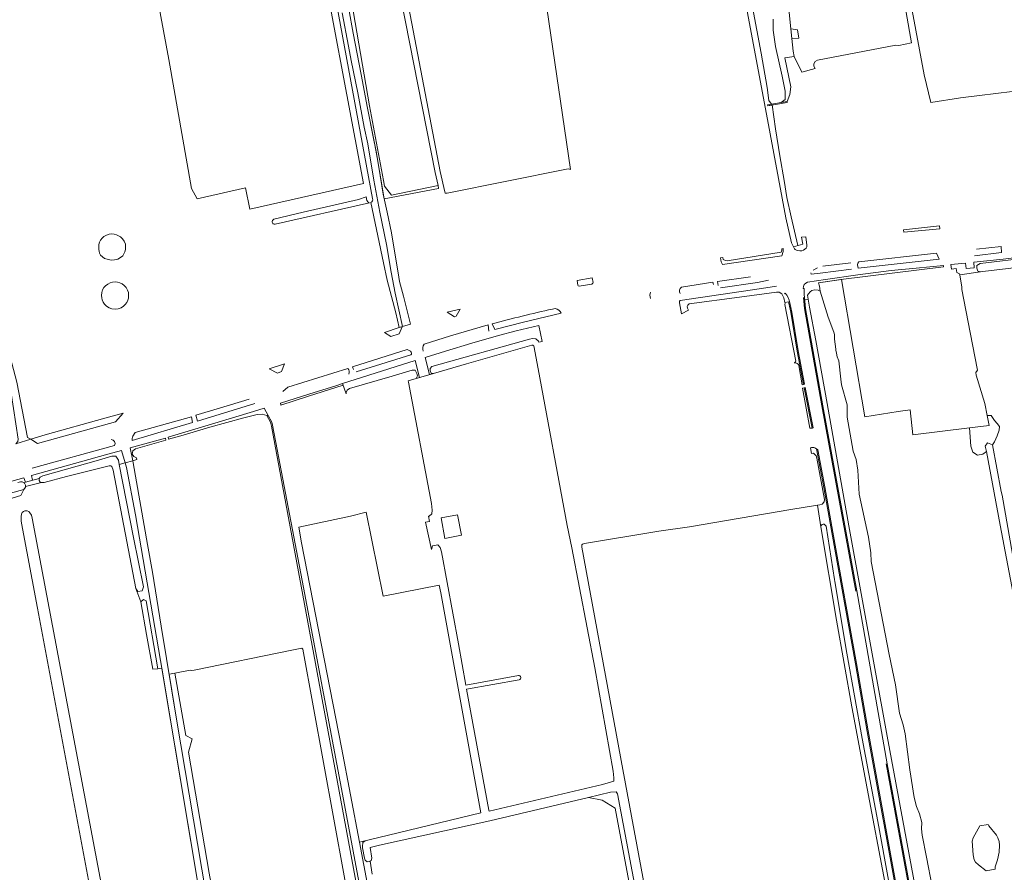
# Model space of a CAD drawing. Header units: metres. Extents: x 209813 to 223847, y 571801 to 587119.
# Tile 134 of 256: x 215185 to 215557, y 573876 to 574198. Entities that reach past the tile are written whole.
import ezdxf

# ---------------------------------------------------------------- set-up
doc = ezdxf.new("R2010")
doc.units = ezdxf.units.M
for name, color, linetype, lineweight in [('B-RO-GR-BEPLANTING_CULTUUR_ROOS-GV', 8, 'Continuous', 0), ('B-RO-GR-GRAS-GV', 8, 'Continuous', 0), ('B-RO-GR-GROENVOORZIENING-GV', 8, 'Continuous', 0), ('B-RO-KW-KUNSTWERK_STUW-GV', 8, 'Continuous', 0), ('B-RO-OG-BEBOUWING_BASSIN-GV', 8, 'Continuous', 0), ('B-RO-OG-TERREIN_CULTUURSCHEIDING-GV', 8, 'Continuous', 0), ('B-RO-OG-WATER_GREPPEL-GV', 8, 'Continuous', 0), ('B-RO-OG-WEG-GV', 8, 'Continuous', 0), ('B-RO-VH-ONVERHARD-GV', 8, 'Continuous', 0), ('B-RO-VH-VERHARDING_GRASBETONSTEEN-GV', 8, 'Continuous', 0), ('B-RO-VH-VERHARDING_HALFVERHARDING-GV', 8, 'Continuous', 0), ('B-RO-VH-VERHARDING_PUIN-GV', 8, 'Continuous', 0)]:
    doc.layers.add(name, color=color, linetype=linetype, lineweight=lineweight)

msp = doc.modelspace()

# ---------------------------------------------------------------- linework, layer by layer
at = {"layer": 'B-RO-GR-BEPLANTING_CULTUUR_ROOS-GV', "flags": 128}
for points in [[(215401.652, 574098.908), (215401.318, 574100.665), (215395.643, 574099.676), (215395.891, 574097.979)], [(215396.429, 574097.529), (215401.149, 574098.355)]]:
    msp.add_lwpolyline(points, dxfattribs=at)
at = {"layer": 'B-RO-GR-BEPLANTING_CULTUUR_ROOS-GV'}
for points in [[(215395.891, 574097.979, 0.3563334), (215396.429, 574097.529)], [(215401.149, 574098.355, 0.4469541), (215401.652, 574098.908)]]:
    msp.add_lwpolyline(points, format="xyb", dxfattribs=at)
at = {"layer": 'B-RO-GR-BEPLANTING_CULTUUR_ROOS-GV', "flags": 128}
for points in [[(215346.645, 574087.688), (215349.375, 574086.001), (215350.022, 574086.163), (215351.475, 574088.928)], [(215328.486, 574081.884), (215322.948, 574080.044), (215325.253, 574078.502), (215328.498, 574079.506), (215329.571, 574082.244)], [(215285.201, 574068.195), (215279.352, 574066.292), (215282.499, 574064.742), (215284.076, 574065.279)]]:
    msp.add_lwpolyline(points, close=True, dxfattribs=at)
at = {"layer": 'B-RO-GR-GRAS-GV', "flags": 128}
for points in [[(215282.528, 574344.19), (215286.919, 574332.382), (215290.648, 574312.855), (215294.443, 574290.057), (215301.465, 574252.636), (215309.83, 574209.046), (215317.21, 574165.718), (215322.551, 574137.461), (215322.917, 574135.293), (215325.566, 574131.98), (215343.159, 574135.583), (215342.02, 574140.471), (215326.002, 574222.473), (215310.322, 574306.498), (215307.108, 574321.727), (215302.277, 574349.04)], [(215252.132, 574130.602), (215270.381, 574134.731), (215272.071, 574126.613), (215315.028, 574136.358), (215277.936, 574333.407), (215276.758, 574334.251), (215271.373, 574333.686), (215216.337, 574322.036), (215215.194, 574321.099), (215229.754, 574246.331), (215241.438, 574183.14), (215250.094, 574134.433)], [(215552.48, 574037.578), (215553.253, 574038.796), (215554.311, 574040.966), (215555.052, 574043.188), (215555.105, 574044.511), (215554.258, 574045.675), (215553.253, 574046.839), (215552.036, 574048.639), (215550.515, 574048.727), (215551.222, 574044.965), (215543.826, 574044.046), (215544.31, 574037.156), (215545.051, 574034.88), (215546.85, 574033.769), (215548.861, 574034.139), (215550.186, 574035.039), (215549.794, 574037.128), (215550.618, 574038.422)], [(215185.609, 574018.421), (215186.784, 574020.709), (215161.493, 574013.844), (215161.251, 574013.809), (215161.746, 574012.732), (215162.248, 574011.885), (215163.148, 574011.727)], [(215310.032, 574010.696), (215290.603, 574006.468), (215291.63, 574000.57), (215306.69, 573923.26), (215313.476, 573887.486), (215324.432, 573890.169), (215359.335, 573898.567), (215344.138, 573981.752), (215343.549, 573984.585), (215322.447, 573980.444), (215316.058, 574012.2)], [(215350.494, 574011.21), (215351.958, 574003.453), (215345.723, 574002.276), (215344.259, 574010.033)], [(215551.091, 573893.724), (215554.052, 573890.181), (215554.579, 573889.197), (215554.993, 573887.78), (215555.174, 573886.425), (215555.004, 573883.664), (215554.356, 573880.772), (215553.549, 573878.226), (215553.493, 573877.355), (215550.118, 573876.715), (215547.259, 573878.888), (215546.121, 573879.954), (215545.567, 573880.832), (215545.15, 573882.719), (215544.824, 573887.925), (215545.174, 573889.118), (215547.767, 573893.728), (215550.878, 573894.186)]]:
    msp.add_lwpolyline(points, close=True, dxfattribs=at)
for points in [[(215511.915, 574256.501), (215526.679, 574177.356), (215529.172, 574167.007), (215540.37, 574168.71), (215547.586, 574169.65), (215572.276, 574172.616), (215572.55, 574171.118), (215625.358, 574182.154), (215625.159, 574185.891), (215623.949, 574192.756), (215618.325, 574221.089), (215610.898, 574260.957), (215609.343, 574266.484), (215606.021, 574274.476), (215605.818, 574274.437)], [(215395.223, 574259.742), (215395.341, 574258.916), (215394.417, 574258.454), (215364.932, 574252.65), (215324.124, 574244.731), (215324.741, 574241.678), (215343.997, 574140.858), (215345.644, 574133.193), (215345.806, 574132.673), (215346.576, 574132.71), (215391.663, 574141.795), (215392.436, 574141.878), (215393.104, 574141.618), (215384.22, 574202.731), (215397.184, 574205.377), (215397.714, 574214.373), (215409.457, 574215.678), (215408.578, 574220.611), (215401.078, 574260.712)], [(215475.624, 574202.266), (215476.393, 574194.77), (215478.812, 574194.43), (215479.408, 574191.189), (215476.764, 574191.152), (215477.262, 574186.291), (215477.626, 574184.352), (215480.558, 574178.406), (215485.604, 574179.775), (215485.37, 574179.953), (215485.021, 574180.737), (215485.021, 574181.605), (215485.559, 574182.479), (215486.426, 574182.877), (215516.046, 574188.607), (215517.168, 574188.504), (215521.924, 574189.478), (215516.192, 574221.827)], [(215469.723, 574198.441), (215469.662, 574194.25), (215470.56, 574188.079), (215473.127, 574176.884), (215474.249, 574171.274), (215474.175, 574168.084), (215472.697, 574166.946), (215474.984, 574167.295), (215475.919, 574169.933), (215476.34, 574172.918), (215474.083, 574183.851), (215477.626, 574184.352)], [(215476.764, 574191.152), (215476.393, 574194.77)], [(215639.691, 573852.929), (215625.435, 573931.446), (215612.075, 574004.074), (215597.846, 574081.198), (215593.223, 574106.556), (215593.025, 574107.844), (215592.836, 574108.303), (215592.702, 574108.382), (215592.522, 574108.458), (215592.292, 574108.529), (215592.006, 574108.559), (215577.526, 574106.601), (215568.037, 574105.385), (215548.844, 574103.102), (215547.985, 574102.975), (215540.135, 574101.894), (215540.921, 574097.208), (215540.947, 574096.323), (215544.101, 574080.026), (215546.82, 574065.825), (215546.152, 574064.938), (215546.37, 574063.88), (215549.668, 574053.234), (215550.515, 574048.727)], [(215543.826, 574044.046), (215522.359, 574041.378), (215521.472, 574050.888), (215516.83, 574050.253), (215504.249, 574048.15), (215495.432, 574100.071), (215486.826, 574098.786), (215487.15, 574097.615), (215487.389, 574095.692), (215490.392, 574085.848), (215492.58, 574080.201), (215492.852, 574079.311), (215492.894, 574077.499), (215493.385, 574073.774), (215493.404, 574073.32), (215493.548, 574072.24), (215493.896, 574070.865), (215494.432, 574069.381), (215495.291, 574062.445), (215495.539, 574060.254), (215497.687, 574052.725), (215497.626, 574048.037), (215499.845, 574035.276), (215500.999, 574032.116), (215501.692, 574028.022), (215502.177, 574019.002), (215505.7, 574002.678), (215506.561, 573996.833), (215506.741, 573993.581), (215513.43, 573958.344), (215515.892, 573946.948), (215517.34, 573936.19), (215518.778, 573931.841), (215519.564, 573928.447), (215521.239, 573914.788), (215522.961, 573904.347), (215523.762, 573901.006), (215524.975, 573898.171), (215525.835, 573894.879), (215525.691, 573892.582), (215525.954, 573890.185), (215527.539, 573881.841), (215529.688, 573870.713)], [(215362.406, 573899.216), (215405.298, 573909.313), (215409.531, 573910.592), (215409.558, 573911.749), (215409.322, 573914.314), (215402.286, 573953.33), (215393.652, 573998.7), (215391.909, 574007.176), (215380.958, 574066.291), (215379.25, 574075.019), (215379.073, 574075.188), (215378.878, 574075.278), (215378.603, 574075.259), (215353.837, 574068.217), (215341.432, 574064.563), (215331.835, 574061.803), (215331.921, 574061.25), (215340.649, 574015.491), (215340.88, 574012.942), (215340.737, 574011.559), (215339.803, 574010.625), (215339.59, 574010.625), (215339.937, 574008.687), (215338.422, 574008.401), (215340.719, 573998.071), (215341.074, 573999.491), (215343.114, 573999.842), (215343.952, 573998.794), (215344.39, 573997.162), (215350.804, 573962.401), (215353.665, 573946.762), (215373.457, 573950.481)], [(215552.48, 574037.578), (215555.826, 574019.999), (215556.166, 574018.541), (215560.933, 573991.215), (215563.717, 573977.206), (215561.471, 573976.306), (215561.146, 573976.755), (215555.394, 574007.268), (215550.186, 574035.039)], [(215253.63, 573865.17), (215238.886, 573953.246), (215237.376, 573952.983), (215235.394, 573952.919), (215233.019, 573965.911), (215230.875, 573978.251), (215228.974, 573983.277), (215220.505, 574028.082), (215219.954, 574029.452), (215219.583, 574029.723), (215218.92, 574029.723), (215202.831, 574025.711), (215194.403, 574023.402), (215193.453, 574023.339), (215187.332, 574021.846), (215187.332, 574021.563), (215186.784, 574020.709)], [(215213.756, 573859.07), (215191.86, 573975.93), (215185.805, 574008.01), (215185.682, 574008.95), (215185.682, 574010.513), (215185.832, 574011.415), (215186.098, 574012.05), (215186.61, 574012.451), (215187.142, 574012.693), (215187.977, 574012.706), (215188.604, 574012.463), (215189.018, 574011.977), (215189.601, 574010.981), (215189.887, 574009.935), (215213.774, 573883.262), (215227.16, 573812.541)], [(215524.018, 573804.775), (215519.122, 573832.221), (215511.787, 573872.548), (215505.175, 573907.78), (215499.425, 573938.591), (215493.634, 573971.348), (215487.658, 574006.689), (215486.476, 574014.824), (215476.343, 574013.227), (215438.077, 574006.641), (215426.538, 574005.037), (215398.382, 574000.381), (215397.732, 574000.079), (215397.497, 573999.77), (215397.474, 573998.984), (215412.944, 573914.97), (215436.94, 573785.529)], [(215311.566, 573853.428), (215292.101, 573960.427), (215291.654, 573960.795), (215287.945, 573960.082), (215251.043, 573952.518), (215249.883, 573952.296), (215249.519, 573952.442), (215243.717, 573951.358), (215247.946, 573927.805), (215250.306, 573926.508), (215248.967, 573921.512), (215256.768, 573875.807), (215264.254, 573834.964), (215280.289, 573749.822), (215284.357, 573747.477), (215308.665, 573750.906), (215319.539, 573703.039), (215337.957, 573711.566), (215337.891, 573711.769), (215337.219, 573715.062), (215330.752, 573747.963), (215311.86, 573851.812), (215286.203, 573847.678), (215269.037, 573844.948)], [(215373.737, 573948.882), (215353.936, 573945.277), (215362.276, 573899.635), (215362.406, 573899.216)], [(215419.687, 573848.585), (215410.029, 573900.311), (215405.134, 573903.354), (215399.89, 573904.372), (215362.654, 573895.517), (215320.98, 573886.312), (215317.57, 573885.501), (215318.187, 573881.434), (215317.933, 573880.574), (215317.521, 573880.331), (215318.22, 573875.36)]]:
    msp.add_lwpolyline(points, dxfattribs=at)
at = {"layer": 'B-RO-GR-GRAS-GV'}
msp.add_lwpolyline([(215373.457, 573950.481, -0.9618174), (215373.737, 573948.882)], format="xyb", dxfattribs=at)
at = {"layer": 'B-RO-GR-GROENVOORZIENING-GV', "flags": 128}
msp.add_lwpolyline([(215518.962, 574117.944), (215532.638, 574119.272), (215532.55, 574120.32), (215518.93, 574118.89)], close=True, dxfattribs=at)
msp.add_lwpolyline([(215440.574, 573748.293), (215410.879, 573905.732), (215410.441, 573906.501), (215408.245, 573906.359), (215399.89, 573904.372), (215405.134, 573903.354), (215410.029, 573900.311), (215419.687, 573848.585)], dxfattribs=at)
at = {"layer": 'B-RO-KW-KUNSTWERK_STUW-GV', "flags": 128}
msp.add_lwpolyline([(215469.844, 574166.091), (215474.974, 574167.001), (215474.986, 574167.361), (215467.539, 574166.01), (215467.625, 574165.698)], close=True, dxfattribs=at)
at = {"layer": 'B-RO-OG-BEBOUWING_BASSIN-GV', "flags": 128}
for points in [[(215223.224, 574108.345), (215224.097, 574109.059), (215224.864, 574110.541), (215225.155, 574111.414), (215225.076, 574113.451), (215224.653, 574114.536), (215223.965, 574115.435), (215223.171, 574116.15), (215222.536, 574116.6), (215221.716, 574116.97), (215220.869, 574117.182), (215219.943, 574117.288), (215218.911, 574117.182), (215217.932, 574116.864), (215216.98, 574116.282), (215216.292, 574115.647), (215215.683, 574114.959), (215215.286, 574114.139), (215215.101, 574113.319), (215215.075, 574111.467), (215215.15, 574110.717), (215215.286, 574110.038), (215215.736, 574109.244), (215217.218, 574108.027), (215219.731, 574107.339), (215220.948, 574107.445), (215222.192, 574107.763)], [(215223.224, 574108.345), (215224.097, 574109.059), (215224.864, 574110.541), (215225.155, 574111.414), (215225.076, 574113.451), (215224.653, 574114.536), (215223.965, 574115.435), (215223.171, 574116.15), (215222.536, 574116.6), (215221.716, 574116.97), (215220.869, 574117.182), (215219.943, 574117.288), (215218.911, 574117.182), (215217.932, 574116.864), (215216.98, 574116.282), (215216.292, 574115.647), (215215.683, 574114.959), (215215.286, 574114.139), (215215.101, 574113.319), (215215.075, 574111.467), (215215.15, 574110.717), (215215.286, 574110.038), (215215.736, 574109.244), (215217.218, 574108.027), (215219.731, 574107.339), (215220.948, 574107.445), (215222.192, 574107.763)], [(215224.344, 574089.981), (215225.042, 574090.633), (215225.595, 574091.394), (215225.992, 574092.223), (215226.236, 574093.063), (215226.316, 574094.016), (215226.219, 574095.102), (215225.86, 574096.097), (215225.338, 574097.059), (215224.653, 574097.842), (215223.887, 574098.413), (215223.022, 574098.821), (215222.109, 574099.082), (215221.179, 574099.147), (215220.266, 574099.082), (215219.287, 574098.788), (215218.439, 574098.364), (215217.575, 574097.695), (215216.988, 574097.043), (215216.482, 574096.13), (215216.172, 574095.2), (215216.055, 574094.016), (215216.139, 574093.112), (215216.33, 574092.359), (215216.715, 574091.5), (215217.231, 574090.748), (215217.917, 574090.046), (215218.896, 574089.393), (215219.989, 574089.018), (215221.196, 574088.872), (215222.403, 574089.018), (215223.479, 574089.426)], [(215224.344, 574089.981), (215225.042, 574090.633), (215225.595, 574091.394), (215225.992, 574092.223), (215226.236, 574093.063), (215226.316, 574094.016), (215226.219, 574095.102), (215225.86, 574096.097), (215225.338, 574097.059), (215224.653, 574097.842), (215223.887, 574098.413), (215223.022, 574098.821), (215222.109, 574099.082), (215221.179, 574099.147), (215220.266, 574099.082), (215219.287, 574098.788), (215218.439, 574098.364), (215217.575, 574097.695), (215216.988, 574097.043), (215216.482, 574096.13), (215216.172, 574095.2), (215216.055, 574094.016), (215216.139, 574093.112), (215216.33, 574092.359), (215216.715, 574091.5), (215217.231, 574090.748), (215217.917, 574090.046), (215218.896, 574089.393), (215219.989, 574089.018), (215221.196, 574088.872), (215222.403, 574089.018), (215223.479, 574089.426)]]:
    msp.add_lwpolyline(points, close=True, dxfattribs=at)
at = {"layer": 'B-RO-OG-TERREIN_CULTUURSCHEIDING-GV', "flags": 128}
msp.add_lwpolyline([(215222.776, 574030.235), (215228.129, 574002.63), (215231.898, 573983.989), (215231.38, 573982.491), (215229.814, 573982.178), (215228.974, 573983.277), (215230.875, 573978.251), (215231.922, 573979.232), (215232.944, 573978.64), (215237.376, 573952.983), (215238.886, 573953.246), (215238.4, 573956.15), (215228.95, 574011.13), (215225.54, 574029.011), (215224.985, 574030.832)], close=True, dxfattribs=at)
at = {"layer": 'B-RO-OG-WATER_GREPPEL-GV', "flags": 128}
msp.add_lwpolyline([(215281.124, 574122.813), (215280.849, 574122.661), (215280.603, 574122.411), (215280.476, 574122.086), (215280.5, 574121.713), (215280.58, 574121.463), (215280.695, 574121.28), (215280.837, 574121.161), (215281.024, 574121.058), (215281.218, 574121.002), (215281.437, 574120.967), (215281.655, 574120.963), (215317.247, 574129.042), (215316.744, 574129.294), (215316.26, 574129.964), (215315.959, 574131.338), (215313.14, 574130.3), (215292.17, 574125.47)], close=True, dxfattribs=at)
at = {"layer": 'B-RO-OG-WEG-GV', "flags": 128}
for points in [[(215343.27, 574134.462), (215343.159, 574135.583), (215325.566, 574131.98), (215322.917, 574135.293), (215322.551, 574137.461), (215317.21, 574165.718), (215309.83, 574209.046), (215301.465, 574252.636), (215294.443, 574290.057), (215290.648, 574312.855), (215286.919, 574332.382), (215283.971, 574339.91), (215277.781, 574358.277), (215277.59, 574359), (215270.67, 574383.47), (215260.02, 574420.59), (215246.59, 574471.04), (215227.76, 574539.36), (215220.74, 574564.07), (215219.82, 574567.95), (215214.24, 574587.36), (215206.03, 574619.3), (215195.83, 574657.42), (215192.424, 574669.686)], [(215279.849, 574336.425), (215283.052, 574322.421), (215318.429, 574130.62)], [(215478.964, 574112.904), (215476.541, 574123.806), (215474.831, 574131.008), (215473.796, 574137.524), (215472.195, 574146.827), (215470.601, 574157.029), (215469.334, 574166.001), (215467.625, 574165.698), (215467.539, 574166.01), (215469.037, 574166.282), (215468.091, 574167.732), (215467.402, 574172.669), (215465.105, 574185.549), (215456.251, 574233.132)], [(215456.09, 574221.77), (215467.11, 574162.53), (215474.52, 574123.32), (215476.61, 574113.96), (215477.308, 574112.433)], [(215307.83, 574211.35), (215311.08, 574193.12), (215314.13, 574177.57), (215316.56, 574164.8), (215319.31, 574150.98), (215320.19, 574146.13), (215321.73, 574136.57), (215322.844, 574130.534), (215343.27, 574134.462)], [(215317.701, 574129.145), (215322.51, 574106.375), (215323.87, 574099.83), (215327.17, 574087.43), (215328.486, 574081.884), (215329.69, 574082.282), (215327, 574094.91), (215325.47, 574102.83), (215323.64, 574113.31), (215321.12, 574125.48), (215318.9, 574137.63), (215316.59, 574151.37), (215315.26, 574157.61), (215312.88, 574170.64), (215310.39, 574182.76), (215309.36, 574188.27), (215306.88, 574200.87)], [(215481.998, 574116.21), (215480.35, 574116.051), (215480.911, 574113.458), (215477.308, 574112.433)], [(215477.947, 574111.387), (215478.805, 574111.051), (215479.739, 574110.895), (215480.539, 574110.917), (215481.161, 574111.095), (215482.139, 574111.873), (215482.361, 574112.385), (215482.384, 574113.03), (215481.998, 574116.21)], [(215545.693, 574109.066), (215555.896, 574110.236), (215555.768, 574112.554)], [(215555.768, 574112.554), (215546.502, 574111.477)], [(215501.832, 574104.349), (215532.317, 574107.81), (215531.331, 574110.02), (215502.023, 574106.787)], [(215575.46, 574110.208), (215556.579, 574107.773), (215545.461, 574106.567), (215545.586, 574104.539), (215542.524, 574104.243), (215542.258, 574106.206), (215536.83, 574105.751), (215537.045, 574104.003), (215538.823, 574104.233), (215539.095, 574102.696), (215540.084, 574102.197), (215540.135, 574101.894), (215547.985, 574102.975), (215546.962, 574103.203), (215546.582, 574104.299), (215546.582, 574105.426), (215547.785, 574106.126), (215549.977, 574106.4), (215564.698, 574108.143)], [(215482.9, 574092.626), (215482.672, 574094.108), (215482.989, 574094.719), (215483.667, 574095.386), (215484.346, 574095.884), (215485.477, 574096.122), (215486.62, 574096.031), (215487.389, 574095.692), (215487.15, 574097.615), (215486.826, 574098.786), (215495.19, 574100.041), (215534.054, 574104.828), (215533.993, 574105.398)], [(215533.993, 574105.398), (215523.689, 574104.401), (215514.212, 574103.43), (215501.601, 574101.875), (215489.42, 574100.115), (215482.673, 574099.043)], [(215499.042, 574106.412), (215488.402, 574105.072)], [(215483.966, 574102.566), (215484.061, 574102.128), (215487.49, 574102.51), (215499.278, 574104.015)], [(215486.457, 574104.436), (215484.821, 574103.62)], [(215447.185, 574098.167), (215446.946, 574099.009), (215435.016, 574097.18)], [(215461.152, 574101.107), (215448.681, 574099.301), (215448.864, 574097.867)], [(215449.784, 574096.897), (215463.73, 574098.957), (215467.98, 574099.87)], [(215470.99, 574097.495), (215465.28, 574096.691), (215434.624, 574092.12), (215434.348, 574091.833), (215434.29, 574091.508), (215434.302, 574091.263), (215435.1, 574087.149), (215437.694, 574088.552), (215437.309, 574089.232), (215437.223, 574089.83), (215437.462, 574090.428), (215438.005, 574090.902), (215456.991, 574093.413), (215470.892, 574095.294), (215471.906, 574095.294), (215472.925, 574094.626), (215473.65, 574093.15), (215474.125, 574091.384)], [(215480.991, 574096.689), (215481.391, 574096.689), (215481.441, 574093.981)], [(215475.52, 574091.581), (215474.125, 574091.384), (215474.18, 574091.178), (215474.088, 574090.651), (215478.29, 574069.237)], [(215480.655, 574060.302), (215481.114, 574060.4), (215478.758, 574072.997), (215476.345, 574087.719), (215475.62, 574091.187)], [(215481.479, 574093.288), (215481.556, 574092.436)], [(215363.631, 574083.36), (215364.581, 574081.169), (215375.431, 574083.97), (215389.679, 574087.314)], [(215387.397, 574089.127), (215386.327, 574088.88)], [(215362.377, 574080.511), (215362.024, 574082.899), (215347.868, 574078.795), (215337.911, 574075.65)], [(215332.774, 574072.941), (215331.53, 574073.584), (215310.89, 574067.062)], [(215312.266, 574065.171), (215332.881, 574071.571)], [(215477.779, 574068.724), (215477.831, 574068.445), (215478.23, 574068.53), (215478.49, 574068.51), (215478.77, 574068.4), (215479.26, 574067.97), (215479.43, 574067.6), (215480.655, 574060.302)], [(215309.122, 574066.501), (215286.369, 574059.385), (215284.525, 574057.752)], [(215310.89, 574067.062), (215311.168, 574066.078)], [(215271.811, 574054.807), (215260.623, 574051.406), (215251.7, 574048.759), (215252.324, 574046.526), (215274.009, 574053.176)], [(215278.941, 574048.756), (215277.454, 574051.403), (215273.397, 574050.247), (215258.82, 574045.832), (215241.189, 574040.562), (215241.299, 574039.744), (215246.937, 574041.282), (215256.912, 574044.283), (215269.794, 574047.793), (215274.83, 574049.071), (215276.677, 574049.225), (215278.49, 574048.633)], [(215227.661, 574039.198), (215250.472, 574046.001), (215250.006, 574048.218), (215228.76, 574042.21)], [(215228.76, 574042.21), (215227.9, 574040.864)], [(215192.46, 574024.908), (215192.883, 574025.407), (215193.937, 574025.947), (215214.971, 574031.819), (215219.981, 574033.332), (215221.439, 574033.28), (215222.472, 574031.803), (215222.776, 574030.235), (215224.985, 574030.832), (215223.553, 574035.526), (215218.48, 574034.063), (215208.07, 574031.137), (215189.613, 574025.996), (215190.025, 574024.208)], [(215189.935, 574028.811), (215220.979, 574037.341)], [(215517.414, 573862.223), (215505.209, 573929.342), (215500.79, 573954.861), (215491.805, 574004.501), (215488.829, 574021.553), (215486.066, 574036.054), (215485.758, 574036.283), (215485.358, 574036.463), (215485.028, 574036.543), (215484.428, 574036.593), (215484.108, 574036.563), (215483.737, 574036.494), (215484.113, 574034.301), (215484.889, 574034.41), (215485.868, 574033.506), (215486.12, 574032.546), (215489.007, 574016.947), (215488.987, 574016.079), (215488.229, 574015.181), (215487.279, 574014.951), (215486.476, 574014.824), (215487.658, 574006.689)], [(215187.397, 574023.452), (215186.78, 574025.204), (215159.029, 574017.478)], [(215184.439, 574023.397), (215185.535, 574023.603), (215186.112, 574023.603), (215186.798, 574023.28)], [(215489.64, 574006.836), (215492.847, 573986.707), (215492.955, 573985.928), (215497.527, 573958.901), (215503.281, 573926.604), (215509.534, 573893.246), (215516.4, 573855.82), (215524.056, 573814.397), (215528.296, 573791.934)], [(215318.22, 573875.36), (215317.521, 573880.331), (215317.188, 573880.134), (215316.403, 573880.056), (215315.583, 573880.646), (215315.337, 573881.402), (215314.579, 573885.308), (215314.558, 573885.811), (215314.723, 573887.328), (215315.56, 573887.966), (215313.476, 573887.486), (215322.6, 573839.39)]]:
    msp.add_lwpolyline(points, dxfattribs=at)
at = {"layer": 'B-RO-OG-WEG-GV'}
for points in [[(215318.429, 574130.62, -0.368938), (215317.701, 574129.145)], [(215477.308, 574112.433, 0.0259115), (215477.947, 574111.387)], [(215502.023, 574106.787, 0.313784), (215501.832, 574104.349)], [(215482.673, 574099.043, 0.3370299), (215480.991, 574096.689)], [(215423.403, 574095.337, 0.2067974), (215423.346, 574092.953)], [(215435.016, 574097.18, 0.3641389), (215434.591, 574094.728)], [(215481.441, 574093.981, 0.017501), (215481.479, 574093.288)], [(215475.62, 574091.187, 0.0118881), (215475.52, 574091.581)], [(215386.327, 574088.88, 0.0117131), (215363.631, 574083.36)], [(215389.679, 574087.314, 0.2718371), (215387.397, 574089.127)], [(215337.911, 574075.65, 0.2516821), (215337.569, 574073.051)], [(215332.881, 574071.571, 0.3919742), (215332.774, 574072.941)], [(215478.29, 574069.237, -0.2812677), (215477.779, 574068.724)], [(215309.483, 574064.326, 0.2431589), (215309.122, 574066.501)], [(215220.979, 574037.341, 0.5460253), (215219.734, 574039.603)], [(215227.9, 574040.864, 0.1625911), (215227.661, 574039.198)]]:
    msp.add_lwpolyline(points, format="xyb", dxfattribs=at)
at = {"layer": 'B-RO-OG-WEG-GV', "flags": 128}
for points in [[(215472.961, 574111.682), (215472.978, 574111.208), (215472.681, 574110.377), (215452.371, 574107.163), (215451.627, 574107.224), (215450.848, 574107.657), (215450.639, 574108.44), (215449.775, 574108.25), (215450.027, 574106.736), (215450.546, 574105.723), (215472.983, 574109.057), (215473.454, 574110.685), (215473.458, 574111.754)], [(215539.996, 573779.552), (215540.134, 573779.624), (215537.48, 573795.541), (215526.774, 573851.606), (215512.689, 573927.574), (215498.216, 574006.981), (215490.132, 574053.271), (215485.751, 574077.037), (215483.358, 574089.646), (215482.9, 574092.626), (215481.556, 574092.436), (215481.856, 574089.129), (215488.455, 574052.36), (215501.261, 573982.447), (215512.786, 573917.138), (215538.279, 573778.58)], [(215381.202, 574076.416), (215382.471, 574076.699), (215381.232, 574082.693), (215372.663, 574080.647), (215365.949, 574078.891), (215355.933, 574076.043), (215345.959, 574073.059), (215338.287, 574070.605), (215339.931, 574064.137), (215341.432, 574064.563), (215340.499, 574064.697), (215340.126, 574065.712), (215340.173, 574066.476), (215340.771, 574067.212), (215377.718, 574077.487), (215378.776, 574077.734), (215380.021, 574077.704), (215381.014, 574076.771)], [(215334.544, 574069.457), (215307, 574060.8), (215308.437, 574056.833), (215308.405, 574057.393), (215308.823, 574058.24), (215309.678, 574058.871), (215325.775, 574063.554), (215333.402, 574065.764), (215334.517, 574065.764), (215335.166, 574064.548), (215335.368, 574063.618), (215334.875, 574062.703), (215336.167, 574063.069)], [(215484.348, 574043.941), (215481.351, 574059.135), (215480.771, 574059.005), (215483.577, 574043.857)], [(215189.35, 574039.709), (215191.932, 574038.161), (215221.284, 574046.359), (215224.229, 574049.598), (215217.297, 574047.715), (215194.811, 574041.367)], [(215341.377, 573711.308), (215342.855, 573711.717), (215341.58, 573718.52), (215336.37, 573748), (215332.96, 573767.02), (215307.48, 573903.62), (215292.39, 573983.74), (215282.44, 574035.79), (215280.69, 574045.035), (215280.394, 574046.166), (215278.941, 574048.756), (215278.49, 574048.633), (215279.873, 574046.142), (215280.158, 574045.223), (215280.249, 574044.665), (215336.145, 573742.999), (215339.839, 573721.226)], [(215226.84, 574036.431), (215227.86, 574031.608), (215229.387, 574032.012), (215229.251, 574032.68), (215228.324, 574033.22), (215227.666, 574034.114), (215227.908, 574035.322), (215228.919, 574036.045), (215240.348, 574039.376), (215240.166, 574040.164)], [(215187.397, 574023.452), (215186.798, 574023.28), (215187.006, 574023.182), (215187.332, 574022.399), (215187.332, 574021.846), (215193.453, 574023.339), (215192.854, 574023.523), (215192.489, 574024.076), (215192.46, 574024.908)]]:
    msp.add_lwpolyline(points, close=True, dxfattribs=at)
at = {"layer": 'B-RO-OG-WEG-GV'}
msp.add_arc((215488.66, 574006.619), 1.004, 12.46162, 177.61692, dxfattribs=at)
at = {"layer": 'B-RO-VH-ONVERHARD-GV', "flags": 128}
msp.add_lwpolyline([(215241.591, 573950.961), (215244.49, 573933.19), (215255.43, 573868.39), (215265.29, 573817.26), (215275.63, 573761.95), (215278.18, 573748), (215285.5, 573708.61), (215286.92, 573700.55), (215287.39, 573696.83), (215287.208, 573692.83), (215318.874, 573705.967), (215308.665, 573750.906), (215284.357, 573747.477), (215280.289, 573749.822), (215264.254, 573834.964), (215256.768, 573875.807), (215248.967, 573921.512), (215250.306, 573926.508), (215247.946, 573927.805), (215243.717, 573951.358)], close=True, dxfattribs=at)
at = {"layer": 'B-RO-VH-VERHARDING_GRASBETONSTEEN-GV', "flags": 128}
for points in [[(215474.219, 574094.966), (215473.908, 574094.715)], [(215475.62, 574091.187), (215476.345, 574087.719), (215478.758, 574072.997), (215481.114, 574060.4), (215481.505, 574060.483)], [(215481.505, 574060.483), (215479.152, 574073.066), (215476.738, 574087.792), (215476.01, 574091.276)], [(215481.081, 574093.252), (215481.463, 574089.059), (215488.062, 574052.288), (215500.868, 573982.376)], [(215512.393, 573917.067), (215537.911, 573778.372), (215538.279, 573778.58), (215512.786, 573917.138), (215501.261, 573982.447), (215488.455, 574052.36), (215481.856, 574089.129), (215481.479, 574093.288)]]:
    msp.add_lwpolyline(points, dxfattribs=at)
at = {"layer": 'B-RO-VH-VERHARDING_GRASBETONSTEEN-GV'}
msp.add_lwpolyline([(215476.01, 574091.276, 0.114069), (215474.219, 574094.966)], format="xyb", dxfattribs=at)
at = {"layer": 'B-RO-VH-VERHARDING_GRASBETONSTEEN-GV', "flags": 128}
for points in [[(215481.351, 574059.135), (215484.348, 574043.941), (215484.572, 574043.946), (215484.74, 574044.018), (215481.741, 574059.222)], [(215533.783, 573775.754), (215527.992, 573807.116), (215522.96, 573834.825), (215517.807, 573862.297), (215505.587, 573929.502), (215501.172, 573954.998), (215492.187, 574004.639), (215489.197, 574021.764), (215486.528, 574035.763), (215486.066, 574036.054), (215488.829, 574021.553), (215491.805, 574004.501), (215500.79, 573954.861), (215505.209, 573929.342), (215517.414, 573862.223), (215522.557, 573834.803), (215527.604, 573807.012), (215533.419, 573775.523)]]:
    msp.add_lwpolyline(points, close=True, dxfattribs=at)
at = {"layer": 'B-RO-VH-VERHARDING_HALFVERHARDING-GV', "flags": 128}
msp.add_lwpolyline([(215154.51, 574202.89), (215166.29, 574140.36), (215175.5, 574090.54), (215181.93, 574057.11), (215184.655, 574039.774), (215184.481, 574038.913), (215183.723, 574038.006), (215189.35, 574039.709), (215188.15, 574040.428), (215184.12, 574061.31), (215181.627, 574070.907), (215173.57, 574111.1), (215163.44, 574166.46), (215151.31, 574230.43)], dxfattribs=at)
msp.add_lwpolyline([(215307, 574060.8), (215304.496, 574059.918), (215294.295, 574056.787), (215283.619, 574053.311), (215283.757, 574052.777), (215283.831, 574052.609), (215294.228, 574055.994), (215307.255, 574060.095)], close=True, dxfattribs=at)
at = {"layer": 'B-RO-VH-VERHARDING_PUIN-GV', "flags": 128}
for points in [[(215306.88, 574200.87), (215309.36, 574188.27), (215310.39, 574182.76), (215312.88, 574170.64), (215315.26, 574157.61), (215316.59, 574151.37), (215318.9, 574137.63), (215321.12, 574125.48), (215323.64, 574113.31), (215325.47, 574102.83), (215327, 574094.91), (215329.69, 574082.282), (215332.695, 574083.24), (215330.04, 574093.75), (215328.63, 574099.38), (215328.32, 574100.96), (215325.59, 574117.75), (215323.96, 574125.54), (215322.45, 574132.34), (215320.76, 574142.51), (215319.75, 574148.48), (215318.6, 574153.94), (215316.56, 574164.8), (215314.13, 574177.57), (215311.08, 574193.12), (215307.83, 574211.35)], [(215255.43, 573868.39), (215244.49, 573933.19), (215238.634, 573969.093), (215235.37, 573989.45), (215233.42, 573999.999), (215228.027, 574030.819), (215227.86, 574031.608), (215224.985, 574030.832), (215225.54, 574029.011), (215228.95, 574011.13), (215238.4, 573956.15), (215253.63, 573865.17)]]:
    msp.add_lwpolyline(points, dxfattribs=at)

doc.saveas('drawing.dxf')
